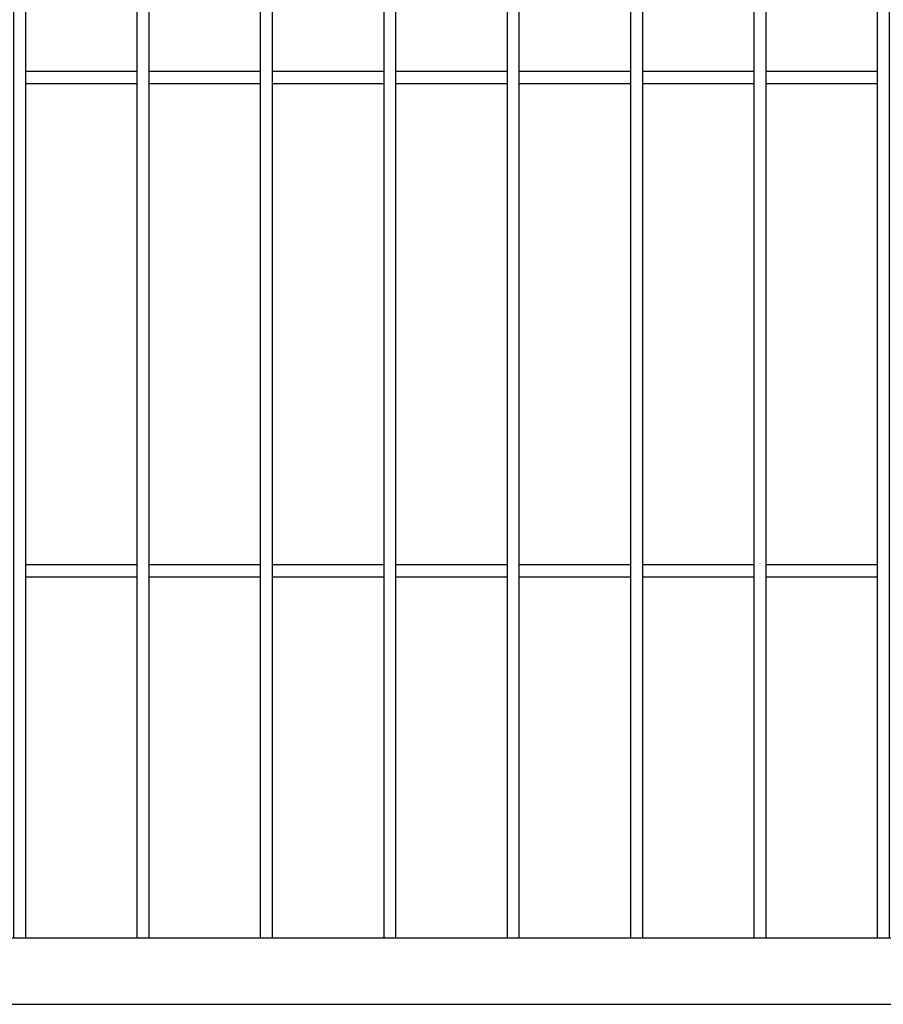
# Model space of a CAD drawing. Header units: inches. Extents: x 43593 to 117387, y -66787 to -26237.
# Tile 128 of 256: x 50302 to 50337, y -33646 to -33606. Entities that reach past the tile are written whole.
import ezdxf

# ---------------------------------------------------------------- set-up
doc = ezdxf.new("R2010")
doc.units = ezdxf.units.IN
doc.header["$MEASUREMENT"] = 0
doc.layers.add('AW OGRODZENIA', color=253, linetype='Continuous')

msp = doc.modelspace()

# ---------------------------------------------------------------- linework, layer by layer
at = {"layer": 'AW OGRODZENIA'}
for p, q in [((50302.568, -33608.418), (50307.072, -33608.418)), ((50302.568, -33608.418), (50307.072, -33608.418)), ((50302.568, -33608.418), (50307.072, -33608.418)), ((50302.568, -33608.418), (50307.072, -33608.418)), ((50302.568, -33608.418), (50307.072, -33608.418)), ((50302.568, -33608.418), (50307.072, -33608.418)), ((50302.568, -33608.418), (50307.072, -33608.418)), ((50302.568, -33608.418), (50307.072, -33608.418)), ((50302.568, -33608.418), (50307.072, -33608.418)), ((50302.568, -33608.418), (50307.072, -33608.418)), ((50302.568, -33608.418), (50307.072, -33608.418)), ((50302.568, -33608.418), (50307.072, -33608.418)), ((50302.568, -33608.418), (50307.072, -33608.418)), ((50302.568, -33608.418), (50307.072, -33608.418)), ((50302.568, -33608.418), (50307.072, -33608.418)), ((50302.568, -33608.418), (50307.072, -33608.418)), ((50302.568, -33608.418), (50307.072, -33608.418)), ((50302.568, -33608.418), (50307.072, -33608.418)), ((50302.568, -33608.418), (50307.072, -33608.418)), ((50302.568, -33608.418), (50307.072, -33608.418)), ((50302.568, -33608.418), (50307.072, -33608.418)), ((50302.568, -33608.418), (50307.072, -33608.418)), ((50302.568, -33608.418), (50307.072, -33608.418)), ((50302.568, -33608.418), (50307.072, -33608.418)), ((50302.568, -33608.418), (50307.072, -33608.418)), ((50307.568, -33608.418), (50312.072, -33608.418)), ((50307.568, -33608.418), (50312.072, -33608.418)), ((50307.568, -33608.418), (50312.072, -33608.418)), ((50307.568, -33608.418), (50312.072, -33608.418)), ((50307.568, -33608.418), (50312.072, -33608.418)), ((50307.568, -33608.418), (50312.072, -33608.418)), ((50307.568, -33608.418), (50312.072, -33608.418)), ((50307.568, -33608.418), (50312.072, -33608.418)), ((50307.568, -33608.418), (50312.072, -33608.418)), ((50307.568, -33608.418), (50312.072, -33608.418)), ((50307.568, -33608.418), (50312.072, -33608.418)), ((50307.568, -33608.418), (50312.072, -33608.418)), ((50307.568, -33608.418), (50312.072, -33608.418)), ((50307.568, -33608.418), (50312.072, -33608.418)), ((50307.568, -33608.418), (50312.072, -33608.418)), ((50307.568, -33608.418), (50312.072, -33608.418)), ((50307.568, -33608.418), (50312.072, -33608.418)), ((50307.568, -33608.418), (50312.072, -33608.418)), ((50307.568, -33608.418), (50312.072, -33608.418)), ((50307.568, -33608.418), (50312.072, -33608.418)), ((50307.568, -33608.418), (50312.072, -33608.418)), ((50307.568, -33608.418), (50312.072, -33608.418)), ((50307.568, -33608.418), (50312.072, -33608.418)), ((50307.568, -33608.418), (50312.072, -33608.418)), ((50307.568, -33608.418), (50312.072, -33608.418)), ((50312.568, -33608.418), (50317.072, -33608.418)), ((50312.568, -33608.418), (50317.072, -33608.418)), ((50312.568, -33608.418), (50317.072, -33608.418)), ((50312.568, -33608.418), (50317.072, -33608.418)), ((50312.568, -33608.418), (50317.072, -33608.418)), ((50312.568, -33608.418), (50317.072, -33608.418)), ((50312.568, -33608.418), (50317.072, -33608.418)), ((50312.568, -33608.418), (50317.072, -33608.418)), ((50312.568, -33608.418), (50317.072, -33608.418)), ((50312.568, -33608.418), (50317.072, -33608.418)), ((50312.568, -33608.418), (50317.072, -33608.418)), ((50312.568, -33608.418), (50317.072, -33608.418)), ((50312.568, -33608.418), (50317.072, -33608.418)), ((50312.568, -33608.418), (50317.072, -33608.418)), ((50312.568, -33608.418), (50317.072, -33608.418)), ((50312.568, -33608.418), (50317.072, -33608.418)), ((50312.568, -33608.418), (50317.072, -33608.418)), ((50312.568, -33608.418), (50317.072, -33608.418)), ((50312.568, -33608.418), (50317.072, -33608.418)), ((50312.568, -33608.418), (50317.072, -33608.418)), ((50312.568, -33608.418), (50317.072, -33608.418)), ((50312.568, -33608.418), (50317.072, -33608.418)), ((50312.568, -33608.418), (50317.072, -33608.418)), ((50312.568, -33608.418), (50317.072, -33608.418)), ((50312.568, -33608.418), (50317.072, -33608.418)), ((50317.568, -33608.418), (50322.072, -33608.418)), ((50317.568, -33608.418), (50322.072, -33608.418)), ((50317.568, -33608.418), (50322.072, -33608.418)), ((50317.568, -33608.418), (50322.072, -33608.418)), ((50317.568, -33608.418), (50322.072, -33608.418)), ((50317.568, -33608.418), (50322.072, -33608.418)), ((50317.568, -33608.418), (50322.072, -33608.418)), ((50317.568, -33608.418), (50322.072, -33608.418)), ((50317.568, -33608.418), (50322.072, -33608.418)), ((50317.568, -33608.418), (50322.072, -33608.418)), ((50317.568, -33608.418), (50322.072, -33608.418)), ((50317.568, -33608.418), (50322.072, -33608.418)), ((50317.568, -33608.418), (50322.072, -33608.418)), ((50317.568, -33608.418), (50322.072, -33608.418)), ((50317.568, -33608.418), (50322.072, -33608.418)), ((50317.568, -33608.418), (50322.072, -33608.418)), ((50317.568, -33608.418), (50322.072, -33608.418)), ((50317.568, -33608.418), (50322.072, -33608.418)), ((50317.568, -33608.418), (50322.072, -33608.418)), ((50317.568, -33608.418), (50322.072, -33608.418)), ((50317.568, -33608.418), (50322.072, -33608.418)), ((50317.568, -33608.418), (50322.072, -33608.418)), ((50317.568, -33608.418), (50322.072, -33608.418)), ((50317.568, -33608.418), (50322.072, -33608.418)), ((50317.568, -33608.418), (50322.072, -33608.418)), ((50322.568, -33608.418), (50327.072, -33608.418)), ((50322.568, -33608.418), (50327.072, -33608.418)), ((50322.568, -33608.418), (50327.072, -33608.418)), ((50322.568, -33608.418), (50327.072, -33608.418)), ((50322.568, -33608.418), (50327.072, -33608.418)), ((50322.568, -33608.418), (50327.072, -33608.418)), ((50322.568, -33608.418), (50327.072, -33608.418)), ((50322.568, -33608.418), (50327.072, -33608.418)), ((50322.568, -33608.418), (50327.072, -33608.418)), ((50322.568, -33608.418), (50327.072, -33608.418)), ((50322.568, -33608.418), (50327.072, -33608.418)), ((50322.568, -33608.418), (50327.072, -33608.418)), ((50322.568, -33608.418), (50327.072, -33608.418)), ((50322.568, -33608.418), (50327.072, -33608.418)), ((50322.568, -33608.418), (50327.072, -33608.418)), ((50322.568, -33608.418), (50327.072, -33608.418)), ((50322.568, -33608.418), (50327.072, -33608.418)), ((50322.568, -33608.418), (50327.072, -33608.418)), ((50322.568, -33608.418), (50327.072, -33608.418)), ((50322.568, -33608.418), (50327.072, -33608.418)), ((50322.568, -33608.418), (50327.072, -33608.418)), ((50322.568, -33608.418), (50327.072, -33608.418)), ((50322.568, -33608.418), (50327.072, -33608.418)), ((50322.568, -33608.418), (50327.072, -33608.418)), ((50322.568, -33608.418), (50327.072, -33608.418)), ((50327.568, -33608.418), (50332.072, -33608.418)), ((50327.568, -33608.418), (50332.072, -33608.418)), ((50327.568, -33608.418), (50332.072, -33608.418)), ((50327.568, -33608.418), (50332.072, -33608.418)), ((50327.568, -33608.418), (50332.072, -33608.418)), ((50327.568, -33608.418), (50332.072, -33608.418)), ((50327.568, -33608.418), (50332.072, -33608.418)), ((50327.568, -33608.418), (50332.072, -33608.418)), ((50327.568, -33608.418), (50332.072, -33608.418)), ((50327.568, -33608.418), (50332.072, -33608.418)), ((50327.568, -33608.418), (50332.072, -33608.418)), ((50327.568, -33608.418), (50332.072, -33608.418)), ((50327.568, -33608.418), (50332.072, -33608.418)), ((50327.568, -33608.418), (50332.072, -33608.418)), ((50327.568, -33608.418), (50332.072, -33608.418)), ((50327.568, -33608.418), (50332.072, -33608.418)), ((50327.568, -33608.418), (50332.072, -33608.418)), ((50327.568, -33608.418), (50332.072, -33608.418)), ((50327.568, -33608.418), (50332.072, -33608.418)), ((50327.568, -33608.418), (50332.072, -33608.418)), ((50327.568, -33608.418), (50332.072, -33608.418)), ((50327.568, -33608.418), (50332.072, -33608.418)), ((50327.568, -33608.418), (50332.072, -33608.418)), ((50327.568, -33608.418), (50332.072, -33608.418)), ((50327.568, -33608.418), (50332.072, -33608.418)), ((50332.568, -33608.418), (50337.072, -33608.418)), ((50332.568, -33608.418), (50337.072, -33608.418)), ((50332.568, -33608.418), (50337.072, -33608.418)), ((50332.568, -33608.418), (50337.072, -33608.418)), ((50332.568, -33608.418), (50337.072, -33608.418)), ((50332.568, -33608.418), (50337.072, -33608.418)), ((50332.568, -33608.418), (50337.072, -33608.418)), ((50332.568, -33608.418), (50337.072, -33608.418)), ((50332.568, -33608.418), (50337.072, -33608.418)), ((50332.568, -33608.418), (50337.072, -33608.418)), ((50332.568, -33608.418), (50337.072, -33608.418)), ((50332.568, -33608.418), (50337.072, -33608.418)), ((50332.568, -33608.418), (50337.072, -33608.418)), ((50332.568, -33608.418), (50337.072, -33608.418)), ((50332.568, -33608.418), (50337.072, -33608.418)), ((50332.568, -33608.418), (50337.072, -33608.418)), ((50332.568, -33608.418), (50337.072, -33608.418)), ((50332.568, -33608.418), (50337.072, -33608.418)), ((50332.568, -33608.418), (50337.072, -33608.418)), ((50332.568, -33608.418), (50337.072, -33608.418)), ((50332.568, -33608.418), (50337.072, -33608.418)), ((50332.568, -33608.418), (50337.072, -33608.418)), ((50332.568, -33608.418), (50337.072, -33608.418)), ((50332.568, -33608.418), (50337.072, -33608.418)), ((50332.568, -33608.418), (50337.072, -33608.418)), ((50302.568, -33608.918), (50307.072, -33608.918)), ((50302.568, -33608.918), (50307.072, -33608.918)), ((50302.568, -33608.918), (50307.072, -33608.918)), ((50302.568, -33608.918), (50307.072, -33608.918)), ((50302.568, -33608.918), (50307.072, -33608.918)), ((50302.568, -33608.918), (50307.072, -33608.918)), ((50302.568, -33608.918), (50307.072, -33608.918)), ((50302.568, -33608.918), (50307.072, -33608.918)), ((50302.568, -33608.918), (50307.072, -33608.918)), ((50302.568, -33608.918), (50307.072, -33608.918)), ((50302.568, -33608.918), (50307.072, -33608.918)), ((50302.568, -33608.918), (50307.072, -33608.918)), ((50302.568, -33608.918), (50307.072, -33608.918)), ((50302.568, -33608.918), (50307.072, -33608.918)), ((50302.568, -33608.918), (50307.072, -33608.918)), ((50302.568, -33608.918), (50307.072, -33608.918)), ((50302.568, -33608.918), (50307.072, -33608.918)), ((50302.568, -33608.918), (50307.072, -33608.918)), ((50302.568, -33608.918), (50307.072, -33608.918)), ((50302.568, -33608.918), (50307.072, -33608.918)), ((50302.568, -33608.918), (50307.072, -33608.918)), ((50302.568, -33608.918), (50307.072, -33608.918)), ((50302.568, -33608.918), (50307.072, -33608.918)), ((50302.568, -33608.918), (50307.072, -33608.918)), ((50302.568, -33608.918), (50307.072, -33608.918)), ((50307.568, -33608.918), (50312.072, -33608.918)), ((50307.568, -33608.918), (50312.072, -33608.918)), ((50307.568, -33608.918), (50312.072, -33608.918)), ((50307.568, -33608.918), (50312.072, -33608.918)), ((50307.568, -33608.918), (50312.072, -33608.918)), ((50307.568, -33608.918), (50312.072, -33608.918)), ((50307.568, -33608.918), (50312.072, -33608.918)), ((50307.568, -33608.918), (50312.072, -33608.918)), ((50307.568, -33608.918), (50312.072, -33608.918)), ((50307.568, -33608.918), (50312.072, -33608.918)), ((50307.568, -33608.918), (50312.072, -33608.918)), ((50307.568, -33608.918), (50312.072, -33608.918)), ((50307.568, -33608.918), (50312.072, -33608.918)), ((50307.568, -33608.918), (50312.072, -33608.918)), ((50307.568, -33608.918), (50312.072, -33608.918)), ((50307.568, -33608.918), (50312.072, -33608.918)), ((50307.568, -33608.918), (50312.072, -33608.918)), ((50307.568, -33608.918), (50312.072, -33608.918)), ((50307.568, -33608.918), (50312.072, -33608.918)), ((50307.568, -33608.918), (50312.072, -33608.918)), ((50307.568, -33608.918), (50312.072, -33608.918)), ((50307.568, -33608.918), (50312.072, -33608.918)), ((50307.568, -33608.918), (50312.072, -33608.918)), ((50307.568, -33608.918), (50312.072, -33608.918)), ((50307.568, -33608.918), (50312.072, -33608.918)), ((50312.568, -33608.918), (50317.072, -33608.918)), ((50312.568, -33608.918), (50317.072, -33608.918)), ((50312.568, -33608.918), (50317.072, -33608.918)), ((50312.568, -33608.918), (50317.072, -33608.918)), ((50312.568, -33608.918), (50317.072, -33608.918)), ((50312.568, -33608.918), (50317.072, -33608.918)), ((50312.568, -33608.918), (50317.072, -33608.918)), ((50312.568, -33608.918), (50317.072, -33608.918)), ((50312.568, -33608.918), (50317.072, -33608.918)), ((50312.568, -33608.918), (50317.072, -33608.918)), ((50312.568, -33608.918), (50317.072, -33608.918)), ((50312.568, -33608.918), (50317.072, -33608.918)), ((50312.568, -33608.918), (50317.072, -33608.918)), ((50312.568, -33608.918), (50317.072, -33608.918)), ((50312.568, -33608.918), (50317.072, -33608.918)), ((50312.568, -33608.918), (50317.072, -33608.918)), ((50312.568, -33608.918), (50317.072, -33608.918)), ((50312.568, -33608.918), (50317.072, -33608.918)), ((50312.568, -33608.918), (50317.072, -33608.918)), ((50312.568, -33608.918), (50317.072, -33608.918)), ((50312.568, -33608.918), (50317.072, -33608.918)), ((50312.568, -33608.918), (50317.072, -33608.918)), ((50312.568, -33608.918), (50317.072, -33608.918)), ((50312.568, -33608.918), (50317.072, -33608.918)), ((50312.568, -33608.918), (50317.072, -33608.918)), ((50317.568, -33608.918), (50322.072, -33608.918)), ((50317.568, -33608.918), (50322.072, -33608.918)), ((50317.568, -33608.918), (50322.072, -33608.918)), ((50317.568, -33608.918), (50322.072, -33608.918)), ((50317.568, -33608.918), (50322.072, -33608.918)), ((50317.568, -33608.918), (50322.072, -33608.918)), ((50317.568, -33608.918), (50322.072, -33608.918)), ((50317.568, -33608.918), (50322.072, -33608.918)), ((50317.568, -33608.918), (50322.072, -33608.918)), ((50317.568, -33608.918), (50322.072, -33608.918)), ((50317.568, -33608.918), (50322.072, -33608.918)), ((50317.568, -33608.918), (50322.072, -33608.918)), ((50317.568, -33608.918), (50322.072, -33608.918)), ((50317.568, -33608.918), (50322.072, -33608.918)), ((50317.568, -33608.918), (50322.072, -33608.918)), ((50317.568, -33608.918), (50322.072, -33608.918)), ((50317.568, -33608.918), (50322.072, -33608.918)), ((50317.568, -33608.918), (50322.072, -33608.918)), ((50317.568, -33608.918), (50322.072, -33608.918)), ((50317.568, -33608.918), (50322.072, -33608.918)), ((50317.568, -33608.918), (50322.072, -33608.918)), ((50317.568, -33608.918), (50322.072, -33608.918)), ((50317.568, -33608.918), (50322.072, -33608.918)), ((50317.568, -33608.918), (50322.072, -33608.918)), ((50317.568, -33608.918), (50322.072, -33608.918)), ((50322.568, -33608.918), (50327.072, -33608.918)), ((50322.568, -33608.918), (50327.072, -33608.918)), ((50322.568, -33608.918), (50327.072, -33608.918)), ((50322.568, -33608.918), (50327.072, -33608.918)), ((50322.568, -33608.918), (50327.072, -33608.918)), ((50322.568, -33608.918), (50327.072, -33608.918)), ((50322.568, -33608.918), (50327.072, -33608.918)), ((50322.568, -33608.918), (50327.072, -33608.918)), ((50322.568, -33608.918), (50327.072, -33608.918)), ((50322.568, -33608.918), (50327.072, -33608.918)), ((50322.568, -33608.918), (50327.072, -33608.918)), ((50322.568, -33608.918), (50327.072, -33608.918)), ((50322.568, -33608.918), (50327.072, -33608.918)), ((50322.568, -33608.918), (50327.072, -33608.918)), ((50322.568, -33608.918), (50327.072, -33608.918)), ((50322.568, -33608.918), (50327.072, -33608.918)), ((50322.568, -33608.918), (50327.072, -33608.918)), ((50322.568, -33608.918), (50327.072, -33608.918)), ((50322.568, -33608.918), (50327.072, -33608.918)), ((50322.568, -33608.918), (50327.072, -33608.918)), ((50322.568, -33608.918), (50327.072, -33608.918)), ((50322.568, -33608.918), (50327.072, -33608.918)), ((50322.568, -33608.918), (50327.072, -33608.918)), ((50322.568, -33608.918), (50327.072, -33608.918)), ((50322.568, -33608.918), (50327.072, -33608.918)), ((50327.568, -33608.918), (50332.072, -33608.918)), ((50327.568, -33608.918), (50332.072, -33608.918)), ((50327.568, -33608.918), (50332.072, -33608.918)), ((50327.568, -33608.918), (50332.072, -33608.918)), ((50327.568, -33608.918), (50332.072, -33608.918)), ((50327.568, -33608.918), (50332.072, -33608.918)), ((50327.568, -33608.918), (50332.072, -33608.918)), ((50327.568, -33608.918), (50332.072, -33608.918)), ((50327.568, -33608.918), (50332.072, -33608.918)), ((50327.568, -33608.918), (50332.072, -33608.918)), ((50327.568, -33608.918), (50332.072, -33608.918)), ((50327.568, -33608.918), (50332.072, -33608.918)), ((50327.568, -33608.918), (50332.072, -33608.918)), ((50327.568, -33608.918), (50332.072, -33608.918)), ((50327.568, -33608.918), (50332.072, -33608.918)), ((50327.568, -33608.918), (50332.072, -33608.918)), ((50327.568, -33608.918), (50332.072, -33608.918)), ((50327.568, -33608.918), (50332.072, -33608.918)), ((50327.568, -33608.918), (50332.072, -33608.918)), ((50327.568, -33608.918), (50332.072, -33608.918)), ((50327.568, -33608.918), (50332.072, -33608.918)), ((50327.568, -33608.918), (50332.072, -33608.918)), ((50327.568, -33608.918), (50332.072, -33608.918)), ((50327.568, -33608.918), (50332.072, -33608.918)), ((50327.568, -33608.918), (50332.072, -33608.918)), ((50332.568, -33608.918), (50337.072, -33608.918)), ((50332.568, -33608.918), (50337.072, -33608.918)), ((50332.568, -33608.918), (50337.072, -33608.918)), ((50332.568, -33608.918), (50337.072, -33608.918)), ((50332.568, -33608.918), (50337.072, -33608.918)), ((50332.568, -33608.918), (50337.072, -33608.918)), ((50332.568, -33608.918), (50337.072, -33608.918)), ((50332.568, -33608.918), (50337.072, -33608.918)), ((50332.568, -33608.918), (50337.072, -33608.918)), ((50332.568, -33608.918), (50337.072, -33608.918)), ((50332.568, -33608.918), (50337.072, -33608.918)), ((50332.568, -33608.918), (50337.072, -33608.918)), ((50332.568, -33608.918), (50337.072, -33608.918)), ((50332.568, -33608.918), (50337.072, -33608.918)), ((50332.568, -33608.918), (50337.072, -33608.918)), ((50332.568, -33608.918), (50337.072, -33608.918)), ((50332.568, -33608.918), (50337.072, -33608.918)), ((50332.568, -33608.918), (50337.072, -33608.918)), ((50332.568, -33608.918), (50337.072, -33608.918)), ((50332.568, -33608.918), (50337.072, -33608.918)), ((50332.568, -33608.918), (50337.072, -33608.918)), ((50332.568, -33608.918), (50337.072, -33608.918)), ((50332.568, -33608.918), (50337.072, -33608.918)), ((50332.568, -33608.918), (50337.072, -33608.918)), ((50332.568, -33608.918), (50337.072, -33608.918)), ((50302.568, -33628.418), (50307.072, -33628.418)), ((50302.568, -33628.418), (50307.072, -33628.418)), ((50302.568, -33628.418), (50307.072, -33628.418)), ((50302.568, -33628.418), (50307.072, -33628.418)), ((50302.568, -33628.418), (50307.072, -33628.418)), ((50302.568, -33628.418), (50307.072, -33628.418)), ((50302.568, -33628.418), (50307.072, -33628.418)), ((50302.568, -33628.418), (50307.072, -33628.418)), ((50302.568, -33628.418), (50307.072, -33628.418)), ((50302.568, -33628.418), (50307.072, -33628.418)), ((50302.568, -33628.418), (50307.072, -33628.418)), ((50302.568, -33628.418), (50307.072, -33628.418)), ((50302.568, -33628.418), (50307.072, -33628.418)), ((50302.568, -33628.418), (50307.072, -33628.418)), ((50302.568, -33628.418), (50307.072, -33628.418)), ((50302.568, -33628.418), (50307.072, -33628.418)), ((50302.568, -33628.418), (50307.072, -33628.418)), ((50302.568, -33628.418), (50307.072, -33628.418)), ((50302.568, -33628.418), (50307.072, -33628.418)), ((50302.568, -33628.418), (50307.072, -33628.418)), ((50302.568, -33628.418), (50307.072, -33628.418)), ((50302.568, -33628.418), (50307.072, -33628.418)), ((50302.568, -33628.418), (50307.072, -33628.418)), ((50302.568, -33628.418), (50307.072, -33628.418)), ((50302.568, -33628.418), (50307.072, -33628.418)), ((50307.568, -33628.418), (50312.072, -33628.418)), ((50307.568, -33628.418), (50312.072, -33628.418)), ((50307.568, -33628.418), (50312.072, -33628.418)), ((50307.568, -33628.418), (50312.072, -33628.418)), ((50307.568, -33628.418), (50312.072, -33628.418)), ((50307.568, -33628.418), (50312.072, -33628.418)), ((50307.568, -33628.418), (50312.072, -33628.418)), ((50307.568, -33628.418), (50312.072, -33628.418)), ((50307.568, -33628.418), (50312.072, -33628.418)), ((50307.568, -33628.418), (50312.072, -33628.418)), ((50307.568, -33628.418), (50312.072, -33628.418)), ((50307.568, -33628.418), (50312.072, -33628.418)), ((50307.568, -33628.418), (50312.072, -33628.418)), ((50307.568, -33628.418), (50312.072, -33628.418)), ((50307.568, -33628.418), (50312.072, -33628.418)), ((50307.568, -33628.418), (50312.072, -33628.418)), ((50307.568, -33628.418), (50312.072, -33628.418)), ((50307.568, -33628.418), (50312.072, -33628.418)), ((50307.568, -33628.418), (50312.072, -33628.418)), ((50307.568, -33628.418), (50312.072, -33628.418)), ((50307.568, -33628.418), (50312.072, -33628.418)), ((50307.568, -33628.418), (50312.072, -33628.418)), ((50307.568, -33628.418), (50312.072, -33628.418)), ((50307.568, -33628.418), (50312.072, -33628.418)), ((50307.568, -33628.418), (50312.072, -33628.418)), ((50312.568, -33628.418), (50317.072, -33628.418)), ((50312.568, -33628.418), (50317.072, -33628.418)), ((50312.568, -33628.418), (50317.072, -33628.418)), ((50312.568, -33628.418), (50317.072, -33628.418)), ((50312.568, -33628.418), (50317.072, -33628.418)), ((50312.568, -33628.418), (50317.072, -33628.418)), ((50312.568, -33628.418), (50317.072, -33628.418)), ((50312.568, -33628.418), (50317.072, -33628.418)), ((50312.568, -33628.418), (50317.072, -33628.418)), ((50312.568, -33628.418), (50317.072, -33628.418)), ((50312.568, -33628.418), (50317.072, -33628.418)), ((50312.568, -33628.418), (50317.072, -33628.418)), ((50312.568, -33628.418), (50317.072, -33628.418)), ((50312.568, -33628.418), (50317.072, -33628.418)), ((50312.568, -33628.418), (50317.072, -33628.418)), ((50312.568, -33628.418), (50317.072, -33628.418)), ((50312.568, -33628.418), (50317.072, -33628.418)), ((50312.568, -33628.418), (50317.072, -33628.418)), ((50312.568, -33628.418), (50317.072, -33628.418)), ((50312.568, -33628.418), (50317.072, -33628.418)), ((50312.568, -33628.418), (50317.072, -33628.418)), ((50312.568, -33628.418), (50317.072, -33628.418)), ((50312.568, -33628.418), (50317.072, -33628.418)), ((50312.568, -33628.418), (50317.072, -33628.418)), ((50312.568, -33628.418), (50317.072, -33628.418)), ((50317.568, -33628.418), (50322.072, -33628.418)), ((50317.568, -33628.418), (50322.072, -33628.418)), ((50317.568, -33628.418), (50322.072, -33628.418)), ((50317.568, -33628.418), (50322.072, -33628.418)), ((50317.568, -33628.418), (50322.072, -33628.418)), ((50317.568, -33628.418), (50322.072, -33628.418)), ((50317.568, -33628.418), (50322.072, -33628.418)), ((50317.568, -33628.418), (50322.072, -33628.418)), ((50317.568, -33628.418), (50322.072, -33628.418)), ((50317.568, -33628.418), (50322.072, -33628.418)), ((50317.568, -33628.418), (50322.072, -33628.418)), ((50317.568, -33628.418), (50322.072, -33628.418)), ((50317.568, -33628.418), (50322.072, -33628.418)), ((50317.568, -33628.418), (50322.072, -33628.418)), ((50317.568, -33628.418), (50322.072, -33628.418)), ((50317.568, -33628.418), (50322.072, -33628.418)), ((50317.568, -33628.418), (50322.072, -33628.418)), ((50317.568, -33628.418), (50322.072, -33628.418)), ((50317.568, -33628.418), (50322.072, -33628.418)), ((50317.568, -33628.418), (50322.072, -33628.418)), ((50317.568, -33628.418), (50322.072, -33628.418)), ((50317.568, -33628.418), (50322.072, -33628.418)), ((50317.568, -33628.418), (50322.072, -33628.418)), ((50317.568, -33628.418), (50322.072, -33628.418)), ((50317.568, -33628.418), (50322.072, -33628.418)), ((50322.568, -33628.418), (50327.072, -33628.418)), ((50322.568, -33628.418), (50327.072, -33628.418)), ((50322.568, -33628.418), (50327.072, -33628.418)), ((50322.568, -33628.418), (50327.072, -33628.418)), ((50322.568, -33628.418), (50327.072, -33628.418)), ((50322.568, -33628.418), (50327.072, -33628.418)), ((50322.568, -33628.418), (50327.072, -33628.418)), ((50322.568, -33628.418), (50327.072, -33628.418)), ((50322.568, -33628.418), (50327.072, -33628.418)), ((50322.568, -33628.418), (50327.072, -33628.418)), ((50322.568, -33628.418), (50327.072, -33628.418)), ((50322.568, -33628.418), (50327.072, -33628.418)), ((50322.568, -33628.418), (50327.072, -33628.418)), ((50322.568, -33628.418), (50327.072, -33628.418)), ((50322.568, -33628.418), (50327.072, -33628.418)), ((50322.568, -33628.418), (50327.072, -33628.418)), ((50322.568, -33628.418), (50327.072, -33628.418)), ((50322.568, -33628.418), (50327.072, -33628.418)), ((50322.568, -33628.418), (50327.072, -33628.418)), ((50322.568, -33628.418), (50327.072, -33628.418)), ((50322.568, -33628.418), (50327.072, -33628.418)), ((50322.568, -33628.418), (50327.072, -33628.418)), ((50322.568, -33628.418), (50327.072, -33628.418)), ((50322.568, -33628.418), (50327.072, -33628.418)), ((50322.568, -33628.418), (50327.072, -33628.418)), ((50327.568, -33628.418), (50332.072, -33628.418)), ((50327.568, -33628.418), (50332.072, -33628.418)), ((50327.568, -33628.418), (50332.072, -33628.418)), ((50327.568, -33628.418), (50332.072, -33628.418)), ((50327.568, -33628.418), (50332.072, -33628.418)), ((50327.568, -33628.418), (50332.072, -33628.418)), ((50327.568, -33628.418), (50332.072, -33628.418)), ((50327.568, -33628.418), (50332.072, -33628.418)), ((50327.568, -33628.418), (50332.072, -33628.418)), ((50327.568, -33628.418), (50332.072, -33628.418)), ((50327.568, -33628.418), (50332.072, -33628.418)), ((50327.568, -33628.418), (50332.072, -33628.418)), ((50327.568, -33628.418), (50332.072, -33628.418)), ((50327.568, -33628.418), (50332.072, -33628.418)), ((50327.568, -33628.418), (50332.072, -33628.418)), ((50327.568, -33628.418), (50332.072, -33628.418)), ((50327.568, -33628.418), (50332.072, -33628.418)), ((50327.568, -33628.418), (50332.072, -33628.418)), ((50327.568, -33628.418), (50332.072, -33628.418)), ((50327.568, -33628.418), (50332.072, -33628.418)), ((50327.568, -33628.418), (50332.072, -33628.418)), ((50327.568, -33628.418), (50332.072, -33628.418)), ((50327.568, -33628.418), (50332.072, -33628.418)), ((50327.568, -33628.418), (50332.072, -33628.418)), ((50327.568, -33628.418), (50332.072, -33628.418)), ((50332.568, -33628.418), (50337.072, -33628.418)), ((50332.568, -33628.418), (50337.072, -33628.418)), ((50332.568, -33628.418), (50337.072, -33628.418)), ((50332.568, -33628.418), (50337.072, -33628.418)), ((50332.568, -33628.418), (50337.072, -33628.418)), ((50332.568, -33628.418), (50337.072, -33628.418)), ((50332.568, -33628.418), (50337.072, -33628.418)), ((50332.568, -33628.418), (50337.072, -33628.418)), ((50332.568, -33628.418), (50337.072, -33628.418)), ((50332.568, -33628.418), (50337.072, -33628.418)), ((50332.568, -33628.418), (50337.072, -33628.418)), ((50332.568, -33628.418), (50337.072, -33628.418)), ((50332.568, -33628.418), (50337.072, -33628.418)), ((50332.568, -33628.418), (50337.072, -33628.418)), ((50332.568, -33628.418), (50337.072, -33628.418)), ((50332.568, -33628.418), (50337.072, -33628.418)), ((50332.568, -33628.418), (50337.072, -33628.418)), ((50332.568, -33628.418), (50337.072, -33628.418)), ((50332.568, -33628.418), (50337.072, -33628.418)), ((50332.568, -33628.418), (50337.072, -33628.418)), ((50332.568, -33628.418), (50337.072, -33628.418)), ((50332.568, -33628.418), (50337.072, -33628.418)), ((50332.568, -33628.418), (50337.072, -33628.418)), ((50332.568, -33628.418), (50337.072, -33628.418)), ((50332.568, -33628.418), (50337.072, -33628.418)), ((50302.568, -33628.918), (50307.072, -33628.918)), ((50302.568, -33628.918), (50307.072, -33628.918)), ((50302.568, -33628.918), (50307.072, -33628.918)), ((50302.568, -33628.918), (50307.072, -33628.918)), ((50302.568, -33628.918), (50307.072, -33628.918)), ((50302.568, -33628.918), (50307.072, -33628.918)), ((50302.568, -33628.918), (50307.072, -33628.918)), ((50302.568, -33628.918), (50307.072, -33628.918)), ((50302.568, -33628.918), (50307.072, -33628.918)), ((50302.568, -33628.918), (50307.072, -33628.918)), ((50302.568, -33628.918), (50307.072, -33628.918)), ((50302.568, -33628.918), (50307.072, -33628.918)), ((50302.568, -33628.918), (50307.072, -33628.918)), ((50302.568, -33628.918), (50307.072, -33628.918)), ((50302.568, -33628.918), (50307.072, -33628.918)), ((50302.568, -33628.918), (50307.072, -33628.918)), ((50302.568, -33628.918), (50307.072, -33628.918)), ((50302.568, -33628.918), (50307.072, -33628.918)), ((50302.568, -33628.918), (50307.072, -33628.918)), ((50302.568, -33628.918), (50307.072, -33628.918)), ((50302.568, -33628.918), (50307.072, -33628.918)), ((50302.568, -33628.918), (50307.072, -33628.918)), ((50302.568, -33628.918), (50307.072, -33628.918)), ((50302.568, -33628.918), (50307.072, -33628.918)), ((50302.568, -33628.918), (50307.072, -33628.918)), ((50307.568, -33628.918), (50312.072, -33628.918)), ((50307.568, -33628.918), (50312.072, -33628.918)), ((50307.568, -33628.918), (50312.072, -33628.918)), ((50307.568, -33628.918), (50312.072, -33628.918)), ((50307.568, -33628.918), (50312.072, -33628.918)), ((50307.568, -33628.918), (50312.072, -33628.918)), ((50307.568, -33628.918), (50312.072, -33628.918)), ((50307.568, -33628.918), (50312.072, -33628.918)), ((50307.568, -33628.918), (50312.072, -33628.918)), ((50307.568, -33628.918), (50312.072, -33628.918)), ((50307.568, -33628.918), (50312.072, -33628.918)), ((50307.568, -33628.918), (50312.072, -33628.918)), ((50307.568, -33628.918), (50312.072, -33628.918)), ((50307.568, -33628.918), (50312.072, -33628.918)), ((50307.568, -33628.918), (50312.072, -33628.918)), ((50307.568, -33628.918), (50312.072, -33628.918)), ((50307.568, -33628.918), (50312.072, -33628.918)), ((50307.568, -33628.918), (50312.072, -33628.918)), ((50307.568, -33628.918), (50312.072, -33628.918)), ((50307.568, -33628.918), (50312.072, -33628.918)), ((50307.568, -33628.918), (50312.072, -33628.918)), ((50307.568, -33628.918), (50312.072, -33628.918)), ((50307.568, -33628.918), (50312.072, -33628.918)), ((50307.568, -33628.918), (50312.072, -33628.918)), ((50307.568, -33628.918), (50312.072, -33628.918)), ((50312.568, -33628.918), (50317.072, -33628.918)), ((50312.568, -33628.918), (50317.072, -33628.918)), ((50312.568, -33628.918), (50317.072, -33628.918)), ((50312.568, -33628.918), (50317.072, -33628.918)), ((50312.568, -33628.918), (50317.072, -33628.918)), ((50312.568, -33628.918), (50317.072, -33628.918)), ((50312.568, -33628.918), (50317.072, -33628.918)), ((50312.568, -33628.918), (50317.072, -33628.918)), ((50312.568, -33628.918), (50317.072, -33628.918)), ((50312.568, -33628.918), (50317.072, -33628.918)), ((50312.568, -33628.918), (50317.072, -33628.918)), ((50312.568, -33628.918), (50317.072, -33628.918)), ((50312.568, -33628.918), (50317.072, -33628.918)), ((50312.568, -33628.918), (50317.072, -33628.918)), ((50312.568, -33628.918), (50317.072, -33628.918)), ((50312.568, -33628.918), (50317.072, -33628.918)), ((50312.568, -33628.918), (50317.072, -33628.918)), ((50312.568, -33628.918), (50317.072, -33628.918)), ((50312.568, -33628.918), (50317.072, -33628.918)), ((50312.568, -33628.918), (50317.072, -33628.918)), ((50312.568, -33628.918), (50317.072, -33628.918)), ((50312.568, -33628.918), (50317.072, -33628.918)), ((50312.568, -33628.918), (50317.072, -33628.918)), ((50312.568, -33628.918), (50317.072, -33628.918)), ((50312.568, -33628.918), (50317.072, -33628.918)), ((50317.568, -33628.918), (50322.072, -33628.918)), ((50317.568, -33628.918), (50322.072, -33628.918)), ((50317.568, -33628.918), (50322.072, -33628.918)), ((50317.568, -33628.918), (50322.072, -33628.918)), ((50317.568, -33628.918), (50322.072, -33628.918)), ((50317.568, -33628.918), (50322.072, -33628.918)), ((50317.568, -33628.918), (50322.072, -33628.918)), ((50317.568, -33628.918), (50322.072, -33628.918)), ((50317.568, -33628.918), (50322.072, -33628.918)), ((50317.568, -33628.918), (50322.072, -33628.918)), ((50317.568, -33628.918), (50322.072, -33628.918)), ((50317.568, -33628.918), (50322.072, -33628.918)), ((50317.568, -33628.918), (50322.072, -33628.918)), ((50317.568, -33628.918), (50322.072, -33628.918)), ((50317.568, -33628.918), (50322.072, -33628.918)), ((50317.568, -33628.918), (50322.072, -33628.918)), ((50317.568, -33628.918), (50322.072, -33628.918)), ((50317.568, -33628.918), (50322.072, -33628.918)), ((50317.568, -33628.918), (50322.072, -33628.918)), ((50317.568, -33628.918), (50322.072, -33628.918)), ((50317.568, -33628.918), (50322.072, -33628.918)), ((50317.568, -33628.918), (50322.072, -33628.918)), ((50317.568, -33628.918), (50322.072, -33628.918)), ((50317.568, -33628.918), (50322.072, -33628.918)), ((50317.568, -33628.918), (50322.072, -33628.918)), ((50322.568, -33628.918), (50327.072, -33628.918)), ((50322.568, -33628.918), (50327.072, -33628.918)), ((50322.568, -33628.918), (50327.072, -33628.918)), ((50322.568, -33628.918), (50327.072, -33628.918)), ((50322.568, -33628.918), (50327.072, -33628.918)), ((50322.568, -33628.918), (50327.072, -33628.918)), ((50322.568, -33628.918), (50327.072, -33628.918)), ((50322.568, -33628.918), (50327.072, -33628.918)), ((50322.568, -33628.918), (50327.072, -33628.918)), ((50322.568, -33628.918), (50327.072, -33628.918)), ((50322.568, -33628.918), (50327.072, -33628.918)), ((50322.568, -33628.918), (50327.072, -33628.918)), ((50322.568, -33628.918), (50327.072, -33628.918)), ((50322.568, -33628.918), (50327.072, -33628.918)), ((50322.568, -33628.918), (50327.072, -33628.918)), ((50322.568, -33628.918), (50327.072, -33628.918)), ((50322.568, -33628.918), (50327.072, -33628.918)), ((50322.568, -33628.918), (50327.072, -33628.918)), ((50322.568, -33628.918), (50327.072, -33628.918)), ((50322.568, -33628.918), (50327.072, -33628.918)), ((50322.568, -33628.918), (50327.072, -33628.918)), ((50322.568, -33628.918), (50327.072, -33628.918)), ((50322.568, -33628.918), (50327.072, -33628.918)), ((50322.568, -33628.918), (50327.072, -33628.918)), ((50322.568, -33628.918), (50327.072, -33628.918)), ((50327.568, -33628.918), (50332.072, -33628.918)), ((50327.568, -33628.918), (50332.072, -33628.918)), ((50327.568, -33628.918), (50332.072, -33628.918)), ((50327.568, -33628.918), (50332.072, -33628.918)), ((50327.568, -33628.918), (50332.072, -33628.918)), ((50327.568, -33628.918), (50332.072, -33628.918)), ((50327.568, -33628.918), (50332.072, -33628.918)), ((50327.568, -33628.918), (50332.072, -33628.918)), ((50327.568, -33628.918), (50332.072, -33628.918)), ((50327.568, -33628.918), (50332.072, -33628.918)), ((50327.568, -33628.918), (50332.072, -33628.918)), ((50327.568, -33628.918), (50332.072, -33628.918)), ((50327.568, -33628.918), (50332.072, -33628.918)), ((50327.568, -33628.918), (50332.072, -33628.918)), ((50327.568, -33628.918), (50332.072, -33628.918)), ((50327.568, -33628.918), (50332.072, -33628.918)), ((50327.568, -33628.918), (50332.072, -33628.918)), ((50327.568, -33628.918), (50332.072, -33628.918)), ((50327.568, -33628.918), (50332.072, -33628.918)), ((50327.568, -33628.918), (50332.072, -33628.918)), ((50327.568, -33628.918), (50332.072, -33628.918)), ((50327.568, -33628.918), (50332.072, -33628.918)), ((50327.568, -33628.918), (50332.072, -33628.918)), ((50327.568, -33628.918), (50332.072, -33628.918)), ((50327.568, -33628.918), (50332.072, -33628.918)), ((50332.568, -33628.918), (50337.072, -33628.918)), ((50332.568, -33628.918), (50337.072, -33628.918)), ((50332.568, -33628.918), (50337.072, -33628.918)), ((50332.568, -33628.918), (50337.072, -33628.918)), ((50332.568, -33628.918), (50337.072, -33628.918)), ((50332.568, -33628.918), (50337.072, -33628.918)), ((50332.568, -33628.918), (50337.072, -33628.918)), ((50332.568, -33628.918), (50337.072, -33628.918)), ((50332.568, -33628.918), (50337.072, -33628.918)), ((50332.568, -33628.918), (50337.072, -33628.918)), ((50332.568, -33628.918), (50337.072, -33628.918)), ((50332.568, -33628.918), (50337.072, -33628.918)), ((50332.568, -33628.918), (50337.072, -33628.918)), ((50332.568, -33628.918), (50337.072, -33628.918)), ((50332.568, -33628.918), (50337.072, -33628.918)), ((50332.568, -33628.918), (50337.072, -33628.918)), ((50332.568, -33628.918), (50337.072, -33628.918)), ((50332.568, -33628.918), (50337.072, -33628.918)), ((50332.568, -33628.918), (50337.072, -33628.918)), ((50332.568, -33628.918), (50337.072, -33628.918)), ((50332.568, -33628.918), (50337.072, -33628.918)), ((50332.568, -33628.918), (50337.072, -33628.918)), ((50332.568, -33628.918), (50337.072, -33628.918)), ((50332.568, -33628.918), (50337.072, -33628.918)), ((50332.568, -33628.918), (50337.072, -33628.918))]:
    msp.add_line(p, q, dxfattribs=at)
for points in [[(50142.968, -33646.257), (50382.968, -33646.257), (50382.968, -33526.257), (50142.968, -33526.257)], [(50145.668, -33643.557), (50380.268, -33643.557), (50380.268, -33528.957), (50145.668, -33528.957)], [(50302.568, -33528.957), (50302.072, -33528.957), (50302.072, -33643.557), (50302.568, -33643.557)], [(50307.568, -33528.957), (50307.072, -33528.957), (50307.072, -33643.557), (50307.568, -33643.557)], [(50312.568, -33528.957), (50312.072, -33528.957), (50312.072, -33643.557), (50312.568, -33643.557)], [(50317.568, -33528.957), (50317.072, -33528.957), (50317.072, -33643.557), (50317.568, -33643.557)], [(50322.568, -33528.957), (50322.072, -33528.957), (50322.072, -33643.557), (50322.568, -33643.557)], [(50327.568, -33528.957), (50327.072, -33528.957), (50327.072, -33643.557), (50327.568, -33643.557)], [(50332.568, -33528.957), (50332.072, -33528.957), (50332.072, -33643.557), (50332.568, -33643.557)], [(50337.568, -33528.957), (50337.072, -33528.957), (50337.072, -33643.557), (50337.568, -33643.557)]]:
    msp.add_lwpolyline(points, close=True, dxfattribs=at)

doc.saveas('drawing.dxf')
